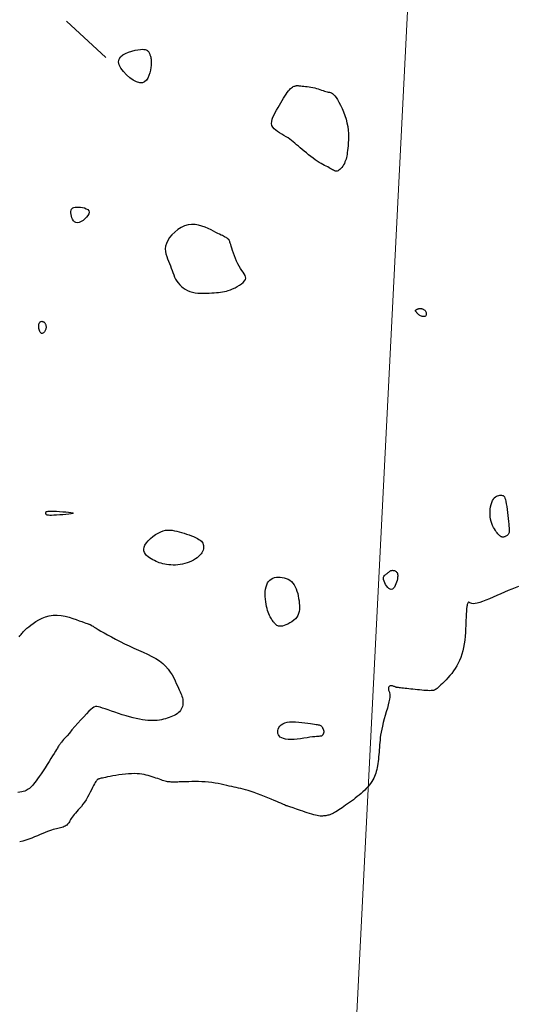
# Model space of a CAD drawing. Header units: millimetres. Extents: x 32690613 to 32693367, y 5343692 to 5344708.
# Tile 250 of 256: x 32692664 to 32692677, y 5343996 to 5344022. Entities that reach past the tile are written whole.
import ezdxf

# ---------------------------------------------------------------- set-up
doc = ezdxf.new("R2010")
doc.units = ezdxf.units.MM
doc.header["$LTSCALE"] = 20
doc.layers.get('0').update_dxf_attribs({"lineweight": 18})
doc.layers.get('Defpoints').update_dxf_attribs({"color": 11, "lineweight": 18})
doc.layers.add('02-DGM_HL_492.50', color=92, linetype='Continuous')
doc.layers.add('02-DGM_HL_493.00', color=102, linetype='Continuous')

# ---------------------------------------------------------------- blocks, each defined once
blk = doc.blocks.new('A$C78070446')
blk.add_line((4469989.147, 5343046.051), (4469922.857, 5342307.181))

msp = doc.modelspace()

# ---------------------------------------------------------------- linework, layer by layer
at = {"layer": '02-DGM_HL_492.50', "elevation": 492.5, "flags": 128}
msp.add_lwpolyline([(32692677.327, 5344007.407), (32692677.24, 5344007.376), (32692677.148, 5344007.342), (32692677.053, 5344007.305), (32692676.956, 5344007.264), (32692676.855, 5344007.22), (32692676.754, 5344007.175), (32692676.654, 5344007.13), (32692676.557, 5344007.087), (32692676.464, 5344007.047), (32692676.378, 5344007.012), (32692676.3, 5344006.985), (32692676.233, 5344006.966), (32692676.176, 5344006.958), (32692676.131, 5344006.957), (32692676.094, 5344006.962), (32692676.066, 5344006.97), (32692676.043, 5344006.98), (32692676.027, 5344006.989), (32692676.013, 5344006.995), (32692676.003, 5344006.995), (32692675.993, 5344006.988), (32692675.985, 5344006.974), (32692675.978, 5344006.956), (32692675.971, 5344006.933), (32692675.966, 5344006.909), (32692675.961, 5344006.884), (32692675.958, 5344006.859), (32692675.955, 5344006.837), (32692675.953, 5344006.817), (32692675.951, 5344006.801), (32692675.95, 5344006.787), (32692675.95, 5344006.776), (32692675.949, 5344006.766), (32692675.949, 5344006.757), (32692675.949, 5344006.749), (32692675.948, 5344006.741), (32692675.948, 5344006.733), (32692675.947, 5344006.723), (32692675.946, 5344006.71), (32692675.944, 5344006.691), (32692675.942, 5344006.665), (32692675.941, 5344006.631), (32692675.939, 5344006.587), (32692675.936, 5344006.53), (32692675.934, 5344006.461), (32692675.931, 5344006.381), (32692675.926, 5344006.292), (32692675.921, 5344006.197), (32692675.913, 5344006.098), (32692675.903, 5344005.997), (32692675.889, 5344005.897), (32692675.873, 5344005.799), (32692675.852, 5344005.707), (32692675.828, 5344005.62), (32692675.8, 5344005.537), (32692675.768, 5344005.459), (32692675.733, 5344005.384), (32692675.695, 5344005.313), (32692675.653, 5344005.245), (32692675.608, 5344005.18), (32692675.561, 5344005.116), (32692675.511, 5344005.056), (32692675.461, 5344004.999), (32692675.411, 5344004.945), (32692675.363, 5344004.895), (32692675.317, 5344004.849), (32692675.274, 5344004.809), (32692675.237, 5344004.774), (32692675.205, 5344004.744), (32692675.177, 5344004.72), (32692675.153, 5344004.701), (32692675.129, 5344004.686), (32692675.105, 5344004.675), (32692675.08, 5344004.667), (32692675.051, 5344004.662), (32692675.017, 5344004.66), (32692674.977, 5344004.659), (32692674.931, 5344004.66), (32692674.881, 5344004.663), (32692674.827, 5344004.667), (32692674.771, 5344004.672), (32692674.713, 5344004.677), (32692674.654, 5344004.683), (32692674.595, 5344004.689), (32692674.537, 5344004.696), (32692674.481, 5344004.702), (32692674.427, 5344004.708), (32692674.376, 5344004.714), (32692674.328, 5344004.72), (32692674.284, 5344004.725), (32692674.245, 5344004.729), (32692674.211, 5344004.733), (32692674.182, 5344004.736), (32692674.158, 5344004.739), (32692674.138, 5344004.742), (32692674.121, 5344004.744), (32692674.106, 5344004.747), (32692674.092, 5344004.75), (32692674.078, 5344004.754), (32692674.064, 5344004.759), (32692674.048, 5344004.765), (32692674.031, 5344004.772), (32692674.014, 5344004.778), (32692673.996, 5344004.784), (32692673.979, 5344004.789), (32692673.961, 5344004.791), (32692673.945, 5344004.791), (32692673.931, 5344004.787), (32692673.918, 5344004.78), (32692673.907, 5344004.77), (32692673.899, 5344004.757), (32692673.892, 5344004.741), (32692673.888, 5344004.725), (32692673.887, 5344004.708), (32692673.888, 5344004.69), (32692673.892, 5344004.674), (32692673.898, 5344004.658), (32692673.906, 5344004.641), (32692673.914, 5344004.623), (32692673.922, 5344004.6), (32692673.927, 5344004.571), (32692673.929, 5344004.535), (32692673.927, 5344004.489), (32692673.919, 5344004.433), (32692673.904, 5344004.364), (32692673.884, 5344004.284), (32692673.861, 5344004.196), (32692673.834, 5344004.103), (32692673.806, 5344004.007), (32692673.779, 5344003.911), (32692673.753, 5344003.816), (32692673.73, 5344003.725), (32692673.711, 5344003.64), (32692673.696, 5344003.562), (32692673.684, 5344003.488), (32692673.675, 5344003.419), (32692673.668, 5344003.352), (32692673.663, 5344003.288), (32692673.658, 5344003.225), (32692673.654, 5344003.162), (32692673.649, 5344003.099), (32692673.643, 5344003.036), (32692673.637, 5344002.973), (32692673.631, 5344002.911), (32692673.624, 5344002.85), (32692673.617, 5344002.791), (32692673.609, 5344002.733), (32692673.6, 5344002.678), (32692673.591, 5344002.626), (32692673.581, 5344002.575), (32692673.569, 5344002.527), (32692673.556, 5344002.48), (32692673.54, 5344002.435), (32692673.522, 5344002.39), (32692673.501, 5344002.345), (32692673.477, 5344002.301), (32692673.449, 5344002.256), (32692673.418, 5344002.211), (32692673.383, 5344002.166), (32692673.345, 5344002.121), (32692673.305, 5344002.076), (32692673.262, 5344002.032), (32692673.216, 5344001.988), (32692673.168, 5344001.944), (32692673.119, 5344001.902), (32692673.067, 5344001.86), (32692673.015, 5344001.819), (32692672.963, 5344001.779), (32692672.91, 5344001.74), (32692672.858, 5344001.702), (32692672.807, 5344001.666), (32692672.758, 5344001.632), (32692672.71, 5344001.599), (32692672.665, 5344001.568), (32692672.622, 5344001.538), (32692672.581, 5344001.511), (32692672.541, 5344001.486), (32692672.504, 5344001.463), (32692672.468, 5344001.442), (32692672.435, 5344001.424), (32692672.403, 5344001.408), (32692672.373, 5344001.395), (32692672.344, 5344001.384), (32692672.315, 5344001.375), (32692672.288, 5344001.367), (32692672.261, 5344001.361), (32692672.233, 5344001.356), (32692672.206, 5344001.352), (32692672.177, 5344001.349), (32692672.148, 5344001.347), (32692672.117, 5344001.347), (32692672.083, 5344001.348), (32692672.047, 5344001.352), (32692672.007, 5344001.358), (32692671.964, 5344001.367), (32692671.916, 5344001.379), (32692671.863, 5344001.394), (32692671.806, 5344001.412), (32692671.747, 5344001.432), (32692671.687, 5344001.453), (32692671.627, 5344001.474), (32692671.569, 5344001.496), (32692671.514, 5344001.515), (32692671.464, 5344001.533), (32692671.419, 5344001.549), (32692671.378, 5344001.562), (32692671.343, 5344001.573), (32692671.311, 5344001.582), (32692671.283, 5344001.591), (32692671.257, 5344001.598), (32692671.234, 5344001.606), (32692671.212, 5344001.613), (32692671.191, 5344001.621), (32692671.17, 5344001.63), (32692671.146, 5344001.64), (32692671.119, 5344001.652), (32692671.086, 5344001.667), (32692671.047, 5344001.685), (32692670.999, 5344001.706), (32692670.941, 5344001.732), (32692670.871, 5344001.761), (32692670.793, 5344001.794), (32692670.708, 5344001.83), (32692670.618, 5344001.866), (32692670.527, 5344001.903), (32692670.436, 5344001.937), (32692670.347, 5344001.97), (32692670.264, 5344001.999), (32692670.188, 5344002.023), (32692670.117, 5344002.043), (32692670.052, 5344002.06), (32692669.99, 5344002.074), (32692669.931, 5344002.087), (32692669.872, 5344002.099), (32692669.812, 5344002.112), (32692669.751, 5344002.125), (32692669.686, 5344002.14), (32692669.618, 5344002.156), (32692669.546, 5344002.172), (32692669.472, 5344002.189), (32692669.394, 5344002.205), (32692669.313, 5344002.219), (32692669.229, 5344002.232), (32692669.142, 5344002.242), (32692669.053, 5344002.249), (32692668.962, 5344002.254), (32692668.871, 5344002.256), (32692668.782, 5344002.257), (32692668.697, 5344002.256), (32692668.616, 5344002.254), (32692668.541, 5344002.252), (32692668.474, 5344002.25), (32692668.416, 5344002.248), (32692668.366, 5344002.247), (32692668.324, 5344002.246), (32692668.287, 5344002.245), (32692668.255, 5344002.245), (32692668.227, 5344002.245), (32692668.202, 5344002.245), (32692668.177, 5344002.246), (32692668.154, 5344002.246), (32692668.13, 5344002.247), (32692668.106, 5344002.249), (32692668.081, 5344002.251), (32692668.054, 5344002.255), (32692668.025, 5344002.261), (32692667.994, 5344002.268), (32692667.961, 5344002.277), (32692667.924, 5344002.289), (32692667.884, 5344002.303), (32692667.842, 5344002.318), (32692667.798, 5344002.335), (32692667.751, 5344002.352), (32692667.702, 5344002.369), (32692667.652, 5344002.386), (32692667.601, 5344002.402), (32692667.548, 5344002.417), (32692667.494, 5344002.431), (32692667.438, 5344002.443), (32692667.379, 5344002.453), (32692667.316, 5344002.46), (32692667.251, 5344002.465), (32692667.18, 5344002.467), (32692667.105, 5344002.465), (32692667.025, 5344002.461), (32692666.942, 5344002.453), (32692666.856, 5344002.443), (32692666.772, 5344002.432), (32692666.689, 5344002.419), (32692666.611, 5344002.406), (32692666.538, 5344002.393), (32692666.474, 5344002.381), (32692666.42, 5344002.37), (32692666.374, 5344002.361), (32692666.336, 5344002.352), (32692666.305, 5344002.345), (32692666.28, 5344002.338), (32692666.26, 5344002.333), (32692666.244, 5344002.328), (32692666.23, 5344002.323), (32692666.219, 5344002.319), (32692666.208, 5344002.314), (32692666.198, 5344002.307), (32692666.188, 5344002.297), (32692666.176, 5344002.282), (32692666.163, 5344002.261), (32692666.147, 5344002.234), (32692666.128, 5344002.197), (32692666.105, 5344002.152), (32692666.078, 5344002.099), (32692666.048, 5344002.04), (32692666.016, 5344001.977), (32692665.981, 5344001.911), (32692665.943, 5344001.844), (32692665.904, 5344001.779), (32692665.864, 5344001.716), (32692665.822, 5344001.658), (32692665.78, 5344001.604), (32692665.738, 5344001.554), (32692665.698, 5344001.508), (32692665.659, 5344001.464), (32692665.623, 5344001.424), (32692665.59, 5344001.386), (32692665.561, 5344001.35), (32692665.536, 5344001.315), (32692665.515, 5344001.283), (32692665.496, 5344001.252), (32692665.48, 5344001.223), (32692665.465, 5344001.196), (32692665.45, 5344001.172), (32692665.434, 5344001.149), (32692665.417, 5344001.129), (32692665.397, 5344001.111), (32692665.375, 5344001.096), (32692665.351, 5344001.082), (32692665.325, 5344001.069), (32692665.296, 5344001.058), (32692665.266, 5344001.048), (32692665.233, 5344001.038), (32692665.198, 5344001.029), (32692665.162, 5344001.02), (32692665.123, 5344001.01), (32692665.081, 5344001), (32692665.037, 5344000.988), (32692664.989, 5344000.974), (32692664.938, 5344000.957), (32692664.883, 5344000.938), (32692664.823, 5344000.915), (32692664.76, 5344000.888), (32692664.692, 5344000.859), (32692664.621, 5344000.828), (32692664.546, 5344000.796), (32692664.47, 5344000.764), (32692664.392, 5344000.734), (32692664.312, 5344000.707), (32692664.232, 5344000.683), (32692664.152, 5344000.663)], dxfattribs=at)
at = {"layer": '02-DGM_HL_493.00', "elevation": 493, "flags": 128}
for points in [[(32692666.425, 5344021.383), (32692665.387, 5344022.343)], [(32692664.137, 5344006.085), (32692664.156, 5344006.104), (32692664.173, 5344006.124), (32692664.19, 5344006.144), (32692664.207, 5344006.165), (32692664.225, 5344006.188), (32692664.247, 5344006.213), (32692664.273, 5344006.24), (32692664.305, 5344006.271), (32692664.343, 5344006.306), (32692664.39, 5344006.346), (32692664.445, 5344006.39), (32692664.509, 5344006.437), (32692664.581, 5344006.485), (32692664.66, 5344006.532), (32692664.745, 5344006.573), (32692664.837, 5344006.609), (32692664.934, 5344006.635), (32692665.035, 5344006.65), (32692665.14, 5344006.651), (32692665.246, 5344006.642), (32692665.352, 5344006.623), (32692665.455, 5344006.598), (32692665.553, 5344006.569), (32692665.644, 5344006.538), (32692665.726, 5344006.508), (32692665.796, 5344006.482), (32692665.852, 5344006.46), (32692665.897, 5344006.444), (32692665.932, 5344006.432), (32692665.958, 5344006.424), (32692665.977, 5344006.417), (32692665.991, 5344006.413), (32692666.001, 5344006.409), (32692666.01, 5344006.406), (32692666.019, 5344006.401), (32692666.029, 5344006.395), (32692666.043, 5344006.387), (32692666.062, 5344006.375), (32692666.089, 5344006.359), (32692666.123, 5344006.338), (32692666.169, 5344006.31), (32692666.226, 5344006.276), (32692666.297, 5344006.235), (32692666.38, 5344006.187), (32692666.473, 5344006.135), (32692666.576, 5344006.078), (32692666.686, 5344006.019), (32692666.801, 5344005.959), (32692666.921, 5344005.899), (32692667.044, 5344005.84), (32692667.167, 5344005.783), (32692667.29, 5344005.728), (32692667.411, 5344005.674), (32692667.528, 5344005.619), (32692667.64, 5344005.563), (32692667.745, 5344005.505), (32692667.842, 5344005.443), (32692667.929, 5344005.376), (32692668.005, 5344005.305), (32692668.071, 5344005.23), (32692668.128, 5344005.152), (32692668.177, 5344005.074), (32692668.219, 5344004.997), (32692668.256, 5344004.922), (32692668.288, 5344004.851), (32692668.317, 5344004.786), (32692668.343, 5344004.728), (32692668.367, 5344004.677), (32692668.389, 5344004.63), (32692668.408, 5344004.587), (32692668.424, 5344004.548), (32692668.438, 5344004.51), (32692668.449, 5344004.473), (32692668.457, 5344004.436), (32692668.462, 5344004.397), (32692668.464, 5344004.358), (32692668.462, 5344004.319), (32692668.457, 5344004.279), (32692668.448, 5344004.24), (32692668.435, 5344004.203), (32692668.418, 5344004.167), (32692668.397, 5344004.134), (32692668.371, 5344004.103), (32692668.341, 5344004.075), (32692668.307, 5344004.049), (32692668.269, 5344004.025), (32692668.229, 5344004.003), (32692668.186, 5344003.983), (32692668.142, 5344003.964), (32692668.095, 5344003.947), (32692668.048, 5344003.931), (32692667.999, 5344003.916), (32692667.948, 5344003.903), (32692667.896, 5344003.891), (32692667.842, 5344003.882), (32692667.786, 5344003.875), (32692667.727, 5344003.87), (32692667.666, 5344003.868), (32692667.602, 5344003.869), (32692667.535, 5344003.874), (32692667.465, 5344003.881), (32692667.391, 5344003.892), (32692667.313, 5344003.905), (32692667.232, 5344003.923), (32692667.146, 5344003.943), (32692667.055, 5344003.968), (32692666.96, 5344003.995), (32692666.862, 5344004.025), (32692666.763, 5344004.057), (32692666.666, 5344004.089), (32692666.573, 5344004.12), (32692666.485, 5344004.15), (32692666.406, 5344004.178), (32692666.337, 5344004.201), (32692666.279, 5344004.221), (32692666.231, 5344004.234), (32692666.189, 5344004.24), (32692666.151, 5344004.237), (32692666.113, 5344004.225), (32692666.074, 5344004.201), (32692666.029, 5344004.164), (32692665.976, 5344004.114), (32692665.913, 5344004.049), (32692665.842, 5344003.972), (32692665.765, 5344003.888), (32692665.686, 5344003.799), (32692665.608, 5344003.709), (32692665.532, 5344003.622), (32692665.463, 5344003.541), (32692665.402, 5344003.47), (32692665.352, 5344003.412), (32692665.313, 5344003.366), (32692665.282, 5344003.33), (32692665.258, 5344003.303), (32692665.241, 5344003.281), (32692665.227, 5344003.265), (32692665.217, 5344003.251), (32692665.208, 5344003.238), (32692665.199, 5344003.225), (32692665.189, 5344003.209), (32692665.178, 5344003.19), (32692665.163, 5344003.167), (32692665.146, 5344003.138), (32692665.123, 5344003.102), (32692665.096, 5344003.057), (32692665.063, 5344003.003), (32692665.022, 5344002.939), (32692664.977, 5344002.866), (32692664.927, 5344002.788), (32692664.875, 5344002.706), (32692664.821, 5344002.623), (32692664.768, 5344002.542), (32692664.717, 5344002.465), (32692664.67, 5344002.395), (32692664.626, 5344002.333), (32692664.588, 5344002.279), (32692664.552, 5344002.233), (32692664.52, 5344002.193), (32692664.49, 5344002.158), (32692664.462, 5344002.128), (32692664.434, 5344002.102), (32692664.407, 5344002.079), (32692664.379, 5344002.058), (32692664.351, 5344002.039), (32692664.32, 5344002.023), (32692664.286, 5344002.008), (32692664.248, 5344001.995), (32692664.206, 5344001.984), (32692664.158, 5344001.974), (32692664.103, 5344001.967)]]:
    msp.add_lwpolyline(points, dxfattribs=at)
for points in [[(32692667.323, 5344020.714), (32692667.24, 5344020.738), (32692667.15, 5344020.784), (32692667.058, 5344020.848), (32692666.969, 5344020.925), (32692666.89, 5344021.01), (32692666.825, 5344021.098), (32692666.781, 5344021.186), (32692666.764, 5344021.267), (32692666.775, 5344021.338), (32692666.813, 5344021.398), (32692666.872, 5344021.45), (32692666.945, 5344021.492), (32692667.028, 5344021.526), (32692667.114, 5344021.553), (32692667.197, 5344021.573), (32692667.274, 5344021.587), (32692667.338, 5344021.595), (32692667.39, 5344021.599), (32692667.432, 5344021.598), (32692667.465, 5344021.594), (32692667.491, 5344021.587), (32692667.51, 5344021.577), (32692667.526, 5344021.566), (32692667.539, 5344021.553), (32692667.55, 5344021.539), (32692667.56, 5344021.524), (32692667.569, 5344021.509), (32692667.578, 5344021.492), (32692667.585, 5344021.474), (32692667.592, 5344021.456), (32692667.599, 5344021.436), (32692667.606, 5344021.414), (32692667.612, 5344021.392), (32692667.618, 5344021.366), (32692667.622, 5344021.338), (32692667.626, 5344021.305), (32692667.627, 5344021.268), (32692667.626, 5344021.224), (32692667.622, 5344021.173), (32692667.615, 5344021.115), (32692667.604, 5344021.048), (32692667.588, 5344020.977), (32692667.566, 5344020.906), (32692667.537, 5344020.84), (32692667.499, 5344020.784), (32692667.451, 5344020.741), (32692667.393, 5344020.716)], [(32692670.814, 5344019.59), (32692670.804, 5344019.64), (32692670.807, 5344019.693), (32692670.82, 5344019.75), (32692670.841, 5344019.809), (32692670.869, 5344019.87), (32692670.902, 5344019.932), (32692670.938, 5344019.996), (32692670.975, 5344020.06), (32692671.012, 5344020.124), (32692671.048, 5344020.187), (32692671.084, 5344020.248), (32692671.118, 5344020.307), (32692671.152, 5344020.362), (32692671.185, 5344020.413), (32692671.216, 5344020.459), (32692671.247, 5344020.499), (32692671.276, 5344020.533), (32692671.304, 5344020.56), (32692671.33, 5344020.583), (32692671.355, 5344020.6), (32692671.377, 5344020.613), (32692671.398, 5344020.623), (32692671.417, 5344020.63), (32692671.434, 5344020.635), (32692671.449, 5344020.638), (32692671.463, 5344020.64), (32692671.477, 5344020.641), (32692671.491, 5344020.641), (32692671.508, 5344020.64), (32692671.527, 5344020.638), (32692671.55, 5344020.636), (32692671.579, 5344020.633), (32692671.613, 5344020.629), (32692671.653, 5344020.625), (32692671.696, 5344020.62), (32692671.743, 5344020.615), (32692671.792, 5344020.608), (32692671.842, 5344020.6), (32692671.893, 5344020.59), (32692671.942, 5344020.579), (32692671.991, 5344020.567), (32692672.037, 5344020.553), (32692672.082, 5344020.538), (32692672.124, 5344020.523), (32692672.164, 5344020.509), (32692672.202, 5344020.496), (32692672.238, 5344020.485), (32692672.271, 5344020.476), (32692672.301, 5344020.469), (32692672.33, 5344020.463), (32692672.357, 5344020.456), (32692672.384, 5344020.446), (32692672.412, 5344020.43), (32692672.441, 5344020.407), (32692672.472, 5344020.374), (32692672.506, 5344020.33), (32692672.543, 5344020.273), (32692672.583, 5344020.204), (32692672.624, 5344020.125), (32692672.665, 5344020.039), (32692672.704, 5344019.947), (32692672.739, 5344019.85), (32692672.77, 5344019.752), (32692672.795, 5344019.654), (32692672.814, 5344019.558), (32692672.825, 5344019.464), (32692672.832, 5344019.373), (32692672.834, 5344019.286), (32692672.832, 5344019.204), (32692672.828, 5344019.126), (32692672.822, 5344019.054), (32692672.816, 5344018.988), (32692672.81, 5344018.928), (32692672.804, 5344018.875), (32692672.797, 5344018.826), (32692672.789, 5344018.781), (32692672.78, 5344018.739), (32692672.77, 5344018.7), (32692672.757, 5344018.662), (32692672.742, 5344018.624), (32692672.725, 5344018.586), (32692672.704, 5344018.549), (32692672.682, 5344018.513), (32692672.659, 5344018.479), (32692672.634, 5344018.449), (32692672.609, 5344018.423), (32692672.584, 5344018.403), (32692672.56, 5344018.388), (32692672.536, 5344018.381), (32692672.512, 5344018.38), (32692672.489, 5344018.384), (32692672.465, 5344018.392), (32692672.44, 5344018.405), (32692672.413, 5344018.42), (32692672.385, 5344018.437), (32692672.354, 5344018.454), (32692672.321, 5344018.473), (32692672.285, 5344018.491), (32692672.246, 5344018.511), (32692672.204, 5344018.533), (32692672.16, 5344018.556), (32692672.112, 5344018.583), (32692672.062, 5344018.613), (32692672.01, 5344018.646), (32692671.955, 5344018.684), (32692671.898, 5344018.725), (32692671.84, 5344018.769), (32692671.781, 5344018.815), (32692671.723, 5344018.861), (32692671.666, 5344018.908), (32692671.611, 5344018.954), (32692671.559, 5344018.998), (32692671.511, 5344019.04), (32692671.465, 5344019.08), (32692671.42, 5344019.118), (32692671.376, 5344019.155), (32692671.332, 5344019.19), (32692671.286, 5344019.224), (32692671.238, 5344019.257), (32692671.187, 5344019.29), (32692671.131, 5344019.322), (32692671.074, 5344019.355), (32692671.017, 5344019.389), (32692670.962, 5344019.424), (32692670.913, 5344019.462), (32692670.87, 5344019.501), (32692670.836, 5344019.544)], [(32692665.659, 5344017.433), (32692665.707, 5344017.433), (32692665.76, 5344017.429), (32692665.814, 5344017.421), (32692665.865, 5344017.408), (32692665.911, 5344017.389), (32692665.949, 5344017.366), (32692665.974, 5344017.336), (32692665.984, 5344017.3), (32692665.977, 5344017.258), (32692665.955, 5344017.213), (32692665.92, 5344017.166), (32692665.876, 5344017.121), (32692665.827, 5344017.081), (32692665.775, 5344017.049), (32692665.723, 5344017.026), (32692665.675, 5344017.017), (32692665.634, 5344017.023), (32692665.599, 5344017.042), (32692665.57, 5344017.071), (32692665.547, 5344017.109), (32692665.529, 5344017.151), (32692665.516, 5344017.196), (32692665.508, 5344017.24), (32692665.505, 5344017.282), (32692665.505, 5344017.318), (32692665.51, 5344017.349), (32692665.52, 5344017.374), (32692665.535, 5344017.395), (32692665.556, 5344017.411), (32692665.584, 5344017.422), (32692665.618, 5344017.43)], [(32692669.717, 5344015.248), (32692669.776, 5344015.273), (32692669.838, 5344015.302), (32692669.899, 5344015.334), (32692669.957, 5344015.368), (32692670.01, 5344015.404), (32692670.055, 5344015.442), (32692670.091, 5344015.48), (32692670.113, 5344015.517), (32692670.122, 5344015.554), (32692670.118, 5344015.591), (32692670.103, 5344015.628), (32692670.08, 5344015.668), (32692670.051, 5344015.711), (32692670.017, 5344015.757), (32692669.981, 5344015.809), (32692669.944, 5344015.867), (32692669.91, 5344015.931), (32692669.878, 5344016), (32692669.848, 5344016.073), (32692669.821, 5344016.145), (32692669.796, 5344016.216), (32692669.773, 5344016.284), (32692669.754, 5344016.345), (32692669.738, 5344016.399), (32692669.724, 5344016.443), (32692669.713, 5344016.478), (32692669.704, 5344016.506), (32692669.697, 5344016.527), (32692669.691, 5344016.542), (32692669.685, 5344016.554), (32692669.68, 5344016.564), (32692669.675, 5344016.572), (32692669.669, 5344016.579), (32692669.661, 5344016.587), (32692669.653, 5344016.594), (32692669.643, 5344016.602), (32692669.631, 5344016.61), (32692669.617, 5344016.619), (32692669.601, 5344016.629), (32692669.582, 5344016.639), (32692669.561, 5344016.65), (32692669.535, 5344016.663), (32692669.506, 5344016.677), (32692669.472, 5344016.694), (32692669.432, 5344016.713), (32692669.386, 5344016.736), (32692669.333, 5344016.762), (32692669.273, 5344016.792), (32692669.206, 5344016.827), (32692669.131, 5344016.863), (32692669.051, 5344016.898), (32692668.965, 5344016.929), (32692668.876, 5344016.954), (32692668.785, 5344016.97), (32692668.691, 5344016.973), (32692668.597, 5344016.962), (32692668.504, 5344016.935), (32692668.413, 5344016.892), (32692668.326, 5344016.838), (32692668.246, 5344016.773), (32692668.173, 5344016.702), (32692668.111, 5344016.626), (32692668.061, 5344016.549), (32692668.025, 5344016.473), (32692668.004, 5344016.399), (32692667.997, 5344016.329), (32692668.001, 5344016.261), (32692668.015, 5344016.195), (32692668.034, 5344016.131), (32692668.058, 5344016.068), (32692668.084, 5344016.006), (32692668.11, 5344015.945), (32692668.133, 5344015.883), (32692668.155, 5344015.822), (32692668.176, 5344015.761), (32692668.197, 5344015.701), (32692668.219, 5344015.642), (32692668.243, 5344015.585), (32692668.27, 5344015.53), (32692668.301, 5344015.477), (32692668.337, 5344015.427), (32692668.378, 5344015.38), (32692668.423, 5344015.336), (32692668.472, 5344015.296), (32692668.526, 5344015.261), (32692668.585, 5344015.23), (32692668.648, 5344015.204), (32692668.714, 5344015.184), (32692668.785, 5344015.169), (32692668.858, 5344015.16), (32692668.933, 5344015.155), (32692669.009, 5344015.154), (32692669.083, 5344015.155), (32692669.156, 5344015.158), (32692669.225, 5344015.163), (32692669.29, 5344015.168), (32692669.35, 5344015.173), (32692669.405, 5344015.178), (32692669.458, 5344015.183), (32692669.508, 5344015.191), (32692669.558, 5344015.2), (32692669.609, 5344015.213), (32692669.661, 5344015.228)], [(32692674.603, 5344014.696), (32692674.605, 5344014.702), (32692674.608, 5344014.707), (32692674.612, 5344014.713), (32692674.618, 5344014.718), (32692674.624, 5344014.723), (32692674.631, 5344014.727), (32692674.638, 5344014.731), (32692674.645, 5344014.735), (32692674.652, 5344014.738), (32692674.658, 5344014.74), (32692674.664, 5344014.742), (32692674.67, 5344014.744), (32692674.676, 5344014.745), (32692674.681, 5344014.747), (32692674.687, 5344014.748), (32692674.694, 5344014.749), (32692674.7, 5344014.751), (32692674.707, 5344014.752), (32692674.714, 5344014.753), (32692674.722, 5344014.754), (32692674.731, 5344014.754), (32692674.74, 5344014.754), (32692674.751, 5344014.753), (32692674.763, 5344014.751), (32692674.776, 5344014.748), (32692674.791, 5344014.743), (32692674.805, 5344014.738), (32692674.82, 5344014.731), (32692674.834, 5344014.722), (32692674.847, 5344014.711), (32692674.859, 5344014.699), (32692674.87, 5344014.684), (32692674.878, 5344014.667), (32692674.884, 5344014.649), (32692674.888, 5344014.63), (32692674.889, 5344014.611), (32692674.888, 5344014.593), (32692674.883, 5344014.576), (32692674.876, 5344014.561), (32692674.865, 5344014.55), (32692674.852, 5344014.543), (32692674.835, 5344014.539), (32692674.817, 5344014.538), (32692674.798, 5344014.539), (32692674.778, 5344014.543), (32692674.759, 5344014.549), (32692674.74, 5344014.557), (32692674.723, 5344014.565), (32692674.708, 5344014.574), (32692674.695, 5344014.584), (32692674.684, 5344014.593), (32692674.674, 5344014.603), (32692674.666, 5344014.613), (32692674.658, 5344014.623), (32692674.65, 5344014.633), (32692674.643, 5344014.642), (32692674.636, 5344014.65), (32692674.628, 5344014.658), (32692674.622, 5344014.665), (32692674.616, 5344014.672), (32692674.61, 5344014.678), (32692674.606, 5344014.684), (32692674.604, 5344014.69)], [(32692664.7, 5344014.405), (32692664.711, 5344014.41), (32692664.722, 5344014.413), (32692664.733, 5344014.415), (32692664.744, 5344014.414), (32692664.755, 5344014.412), (32692664.765, 5344014.408), (32692664.776, 5344014.403), (32692664.786, 5344014.397), (32692664.796, 5344014.389), (32692664.805, 5344014.381), (32692664.813, 5344014.371), (32692664.821, 5344014.36), (32692664.828, 5344014.348), (32692664.834, 5344014.336), (32692664.839, 5344014.322), (32692664.843, 5344014.308), (32692664.846, 5344014.293), (32692664.847, 5344014.277), (32692664.848, 5344014.261), (32692664.847, 5344014.244), (32692664.845, 5344014.226), (32692664.84, 5344014.208), (32692664.834, 5344014.19), (32692664.827, 5344014.172), (32692664.817, 5344014.154), (32692664.805, 5344014.137), (32692664.792, 5344014.121), (32692664.778, 5344014.108), (32692664.764, 5344014.098), (32692664.749, 5344014.092), (32692664.735, 5344014.092), (32692664.72, 5344014.097), (32692664.707, 5344014.108), (32692664.695, 5344014.125), (32692664.684, 5344014.147), (32692664.674, 5344014.172), (32692664.666, 5344014.199), (32692664.66, 5344014.227), (32692664.656, 5344014.254), (32692664.654, 5344014.28), (32692664.654, 5344014.304), (32692664.656, 5344014.326), (32692664.66, 5344014.345), (32692664.666, 5344014.361), (32692664.673, 5344014.376), (32692664.681, 5344014.388), (32692664.691, 5344014.397)], [(32692676.864, 5344008.726), (32692676.855, 5344008.732), (32692676.846, 5344008.738), (32692676.835, 5344008.746), (32692676.824, 5344008.756), (32692676.811, 5344008.769), (32692676.796, 5344008.785), (32692676.779, 5344008.805), (32692676.76, 5344008.829), (32692676.738, 5344008.858), (32692676.714, 5344008.892), (32692676.69, 5344008.93), (32692676.665, 5344008.973), (32692676.642, 5344009.02), (32692676.621, 5344009.071), (32692676.603, 5344009.127), (32692676.589, 5344009.187), (32692676.58, 5344009.251), (32692676.575, 5344009.318), (32692676.575, 5344009.385), (32692676.58, 5344009.451), (32692676.588, 5344009.516), (32692676.601, 5344009.576), (32692676.617, 5344009.631), (32692676.637, 5344009.679), (32692676.66, 5344009.718), (32692676.686, 5344009.75), (32692676.714, 5344009.775), (32692676.743, 5344009.793), (32692676.773, 5344009.806), (32692676.802, 5344009.815), (32692676.83, 5344009.82), (32692676.856, 5344009.822), (32692676.879, 5344009.822), (32692676.9, 5344009.818), (32692676.919, 5344009.81), (32692676.936, 5344009.796), (32692676.952, 5344009.775), (32692676.966, 5344009.746), (32692676.979, 5344009.707), (32692676.992, 5344009.656), (32692677.003, 5344009.595), (32692677.015, 5344009.524), (32692677.025, 5344009.446), (32692677.035, 5344009.365), (32692677.044, 5344009.283), (32692677.052, 5344009.203), (32692677.06, 5344009.128), (32692677.066, 5344009.061), (32692677.071, 5344009.004), (32692677.076, 5344008.956), (32692677.078, 5344008.917), (32692677.079, 5344008.884), (32692677.078, 5344008.858), (32692677.075, 5344008.836), (32692677.07, 5344008.817), (32692677.062, 5344008.801), (32692677.052, 5344008.786), (32692677.039, 5344008.773), (32692677.024, 5344008.76), (32692677.009, 5344008.749), (32692676.992, 5344008.739), (32692676.976, 5344008.73), (32692676.96, 5344008.724), (32692676.945, 5344008.718), (32692676.932, 5344008.715), (32692676.92, 5344008.713), (32692676.909, 5344008.712), (32692676.899, 5344008.713), (32692676.89, 5344008.715), (32692676.881, 5344008.718), (32692676.873, 5344008.722)], [(32692665.055, 5344009.291), (32692664.996, 5344009.29), (32692664.951, 5344009.29), (32692664.917, 5344009.292), (32692664.892, 5344009.295), (32692664.874, 5344009.299), (32692664.863, 5344009.304), (32692664.856, 5344009.31), (32692664.851, 5344009.316), (32692664.847, 5344009.323), (32692664.843, 5344009.33), (32692664.84, 5344009.338), (32692664.838, 5344009.345), (32692664.837, 5344009.352), (32692664.837, 5344009.36), (32692664.838, 5344009.367), (32692664.84, 5344009.373), (32692664.844, 5344009.379), (32692664.851, 5344009.385), (32692664.862, 5344009.39), (32692664.88, 5344009.393), (32692664.906, 5344009.396), (32692664.941, 5344009.398), (32692664.988, 5344009.399), (32692665.048, 5344009.398), (32692665.121, 5344009.396), (32692665.203, 5344009.392), (32692665.288, 5344009.387), (32692665.371, 5344009.381), (32692665.445, 5344009.374), (32692665.506, 5344009.367), (32692665.546, 5344009.358), (32692665.561, 5344009.35), (32692665.547, 5344009.341), (32692665.507, 5344009.331), (32692665.447, 5344009.322), (32692665.374, 5344009.314), (32692665.292, 5344009.306), (32692665.208, 5344009.3), (32692665.127, 5344009.295)], [(32692668.846, 5344008.681), (32692668.887, 5344008.656), (32692668.921, 5344008.631), (32692668.949, 5344008.605), (32692668.97, 5344008.578), (32692668.987, 5344008.551), (32692668.999, 5344008.523), (32692669.006, 5344008.494), (32692669.009, 5344008.464), (32692669.008, 5344008.433), (32692669.003, 5344008.402), (32692668.995, 5344008.369), (32692668.982, 5344008.336), (32692668.964, 5344008.303), (32692668.94, 5344008.27), (32692668.912, 5344008.237), (32692668.878, 5344008.204), (32692668.838, 5344008.171), (32692668.792, 5344008.14), (32692668.742, 5344008.11), (32692668.688, 5344008.082), (32692668.631, 5344008.056), (32692668.572, 5344008.034), (32692668.511, 5344008.014), (32692668.449, 5344007.999), (32692668.387, 5344007.988), (32692668.326, 5344007.981), (32692668.264, 5344007.978), (32692668.204, 5344007.978), (32692668.145, 5344007.981), (32692668.088, 5344007.986), (32692668.033, 5344007.993), (32692667.981, 5344008.003), (32692667.932, 5344008.013), (32692667.884, 5344008.026), (32692667.839, 5344008.04), (32692667.796, 5344008.056), (32692667.753, 5344008.073), (32692667.711, 5344008.094), (32692667.669, 5344008.116), (32692667.627, 5344008.141), (32692667.584, 5344008.168), (32692667.543, 5344008.198), (32692667.504, 5344008.232), (32692667.471, 5344008.268), (32692667.446, 5344008.308), (32692667.43, 5344008.352), (32692667.426, 5344008.399), (32692667.435, 5344008.45), (32692667.46, 5344008.505), (32692667.498, 5344008.563), (32692667.547, 5344008.621), (32692667.605, 5344008.677), (32692667.669, 5344008.731), (32692667.737, 5344008.78), (32692667.806, 5344008.822), (32692667.875, 5344008.856), (32692667.94, 5344008.88), (32692668.003, 5344008.895), (32692668.063, 5344008.902), (32692668.123, 5344008.902), (32692668.182, 5344008.896), (32692668.241, 5344008.885), (32692668.301, 5344008.871), (32692668.363, 5344008.854), (32692668.428, 5344008.836), (32692668.493, 5344008.817), (32692668.559, 5344008.796), (32692668.623, 5344008.775), (32692668.686, 5344008.752), (32692668.744, 5344008.729), (32692668.798, 5344008.705)], [(32692670.782, 5344006.582), (32692670.766, 5344006.613), (32692670.749, 5344006.647), (32692670.732, 5344006.686), (32692670.716, 5344006.729), (32692670.7, 5344006.776), (32692670.684, 5344006.827), (32692670.671, 5344006.882), (32692670.659, 5344006.942), (32692670.648, 5344007.006), (32692670.641, 5344007.073), (32692670.636, 5344007.142), (32692670.635, 5344007.211), (32692670.638, 5344007.279), (32692670.645, 5344007.343), (32692670.657, 5344007.404), (32692670.675, 5344007.458), (32692670.698, 5344007.506), (32692670.726, 5344007.546), (32692670.76, 5344007.58), (32692670.797, 5344007.607), (32692670.839, 5344007.628), (32692670.884, 5344007.644), (32692670.931, 5344007.653), (32692670.981, 5344007.658), (32692671.032, 5344007.657), (32692671.085, 5344007.652), (32692671.137, 5344007.641), (32692671.188, 5344007.624), (32692671.238, 5344007.602), (32692671.285, 5344007.574), (32692671.328, 5344007.54), (32692671.367, 5344007.5), (32692671.401, 5344007.453), (32692671.43, 5344007.401), (32692671.454, 5344007.345), (32692671.475, 5344007.286), (32692671.493, 5344007.224), (32692671.507, 5344007.161), (32692671.519, 5344007.097), (32692671.528, 5344007.034), (32692671.536, 5344006.973), (32692671.541, 5344006.913), (32692671.543, 5344006.856), (32692671.541, 5344006.8), (32692671.533, 5344006.747), (32692671.519, 5344006.696), (32692671.498, 5344006.647), (32692671.469, 5344006.601), (32692671.432, 5344006.558), (32692671.388, 5344006.518), (32692671.339, 5344006.481), (32692671.287, 5344006.449), (32692671.234, 5344006.42), (32692671.182, 5344006.397), (32692671.133, 5344006.379), (32692671.088, 5344006.367), (32692671.049, 5344006.361), (32692671.016, 5344006.36), (32692670.989, 5344006.364), (32692670.965, 5344006.372), (32692670.945, 5344006.383), (32692670.927, 5344006.396), (32692670.912, 5344006.41), (32692670.897, 5344006.425), (32692670.883, 5344006.44), (32692670.869, 5344006.456), (32692670.855, 5344006.472), (32692670.842, 5344006.489), (32692670.827, 5344006.509), (32692670.813, 5344006.53), (32692670.798, 5344006.554)], [(32692673.965, 5344007.333), (32692673.934, 5344007.34), (32692673.902, 5344007.359), (32692673.871, 5344007.388), (32692673.841, 5344007.424), (32692673.815, 5344007.466), (32692673.792, 5344007.509), (32692673.774, 5344007.552), (32692673.763, 5344007.591), (32692673.76, 5344007.625), (32692673.763, 5344007.654), (32692673.771, 5344007.678), (32692673.784, 5344007.698), (32692673.799, 5344007.715), (32692673.817, 5344007.73), (32692673.835, 5344007.744), (32692673.853, 5344007.756), (32692673.87, 5344007.769), (32692673.885, 5344007.781), (32692673.9, 5344007.793), (32692673.914, 5344007.804), (32692673.927, 5344007.814), (32692673.941, 5344007.822), (32692673.955, 5344007.829), (32692673.969, 5344007.834), (32692673.985, 5344007.837), (32692674.001, 5344007.838), (32692674.017, 5344007.837), (32692674.033, 5344007.834), (32692674.05, 5344007.829), (32692674.065, 5344007.822), (32692674.08, 5344007.813), (32692674.094, 5344007.803), (32692674.106, 5344007.79), (32692674.116, 5344007.776), (32692674.125, 5344007.758), (32692674.131, 5344007.738), (32692674.134, 5344007.714), (32692674.135, 5344007.686), (32692674.133, 5344007.653), (32692674.127, 5344007.615), (32692674.117, 5344007.571), (32692674.104, 5344007.525), (32692674.088, 5344007.479), (32692674.069, 5344007.434), (32692674.047, 5344007.395), (32692674.022, 5344007.363), (32692673.995, 5344007.342)], [(32692672.181, 5344003.592), (32692672.182, 5344003.586), (32692672.183, 5344003.579), (32692672.183, 5344003.573), (32692672.182, 5344003.565), (32692672.181, 5344003.558), (32692672.179, 5344003.549), (32692672.177, 5344003.541), (32692672.174, 5344003.531), (32692672.17, 5344003.521), (32692672.165, 5344003.511), (32692672.16, 5344003.5), (32692672.154, 5344003.49), (32692672.147, 5344003.481), (32692672.138, 5344003.473), (32692672.129, 5344003.466), (32692672.119, 5344003.46), (32692672.108, 5344003.457), (32692672.094, 5344003.455), (32692672.076, 5344003.454), (32692672.054, 5344003.453), (32692672.025, 5344003.451), (32692671.988, 5344003.448), (32692671.942, 5344003.444), (32692671.885, 5344003.437), (32692671.817, 5344003.427), (32692671.741, 5344003.415), (32692671.657, 5344003.403), (32692671.57, 5344003.391), (32692671.482, 5344003.381), (32692671.396, 5344003.373), (32692671.314, 5344003.369), (32692671.24, 5344003.371), (32692671.174, 5344003.379), (32692671.118, 5344003.392), (32692671.072, 5344003.411), (32692671.034, 5344003.435), (32692671.005, 5344003.462), (32692670.984, 5344003.493), (32692670.971, 5344003.528), (32692670.966, 5344003.565), (32692670.968, 5344003.603), (32692670.978, 5344003.643), (32692670.996, 5344003.682), (32692671.021, 5344003.719), (32692671.056, 5344003.753), (32692671.099, 5344003.783), (32692671.15, 5344003.807), (32692671.211, 5344003.825), (32692671.281, 5344003.835), (32692671.358, 5344003.839), (32692671.439, 5344003.837), (32692671.522, 5344003.83), (32692671.606, 5344003.821), (32692671.686, 5344003.811), (32692671.761, 5344003.799), (32692671.829, 5344003.789), (32692671.887, 5344003.781), (32692671.936, 5344003.774), (32692671.977, 5344003.768), (32692672.011, 5344003.763), (32692672.038, 5344003.758), (32692672.061, 5344003.753), (32692672.08, 5344003.747), (32692672.096, 5344003.74), (32692672.109, 5344003.731), (32692672.121, 5344003.721), (32692672.131, 5344003.71), (32692672.139, 5344003.698), (32692672.146, 5344003.685), (32692672.152, 5344003.673), (32692672.157, 5344003.662), (32692672.162, 5344003.651), (32692672.166, 5344003.641), (32692672.169, 5344003.633), (32692672.172, 5344003.625), (32692672.175, 5344003.618), (32692672.177, 5344003.611), (32692672.179, 5344003.605), (32692672.18, 5344003.599)]]:
    msp.add_lwpolyline(points, close=True, dxfattribs=at)

# ---------------------------------------------------------------- block references
at = {"layer": 'Defpoints', "rotation": 2.237485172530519}
msp.add_blockref('A$C78070446', (28434719.524, -168960.664), dxfattribs=at)

doc.saveas('drawing.dxf')
